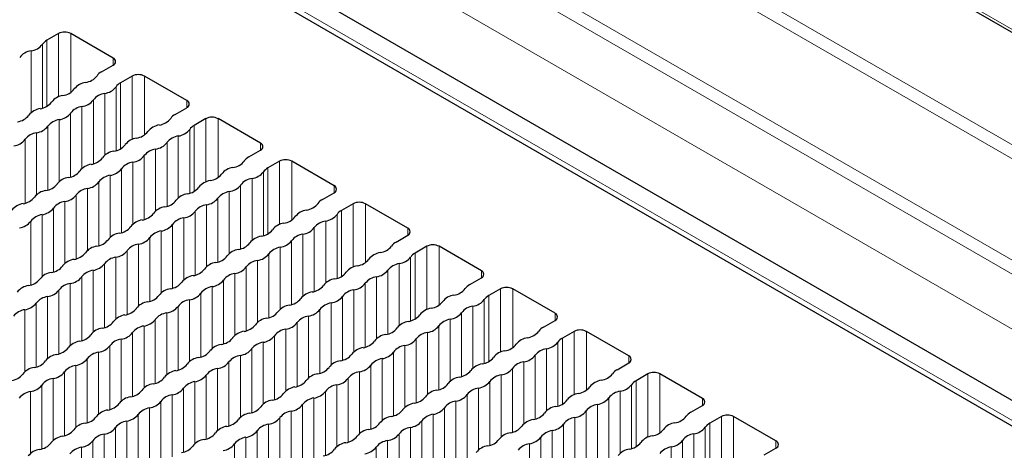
# Paper-space layout 'Blatt4' of a CAD drawing. Header units: millimetres. Extents: x 5 to 418, y 2 to 292.
# Tile 70 of 79: x 260 to 282, y 222 to 232. Entities that reach past the tile are written whole.
import ezdxf

# ---------------------------------------------------------------- set-up
doc = ezdxf.new("R2010")
doc.units = ezdxf.units.MM

psp = doc.layouts.new('Blatt4')

# ---------------------------------------------------------------- linework, layer by layer
at = {"color": 7, "linetype": 'Continuous', "lineweight": 18}
for p, q in [((260.289, 244.514), (288.082, 228.47)), ((294.691, 217.749), (253.679, 241.425)), ((262.586, 240.529), (288.447, 225.599)), ((288.447, 225.276), (262.447, 240.285)), ((253.396, 239.491), (294.974, 215.489)), ((260.428, 239.119), (288.22, 223.075)), ((288.082, 222.831), (260.289, 238.876)), ((260.658, 230.062), (260.658, 231.52)), ((260.941, 230.165), (260.941, 231.52)), ((260.287, 229.804), (260.287, 231.273)), ((260.389, 229.846), (260.389, 231.365)), ((260.025, 229.696), (260.025, 231.122)), ((261.916, 230.794), (261.916, 230.957)), ((262.355, 229.083), (262.355, 230.541)), ((262.638, 229.185), (262.638, 230.541)), ((261.984, 228.824), (261.984, 230.293)), ((262.086, 228.866), (262.086, 230.386)), ((261.722, 228.717), (261.722, 230.142)), ((261.199, 228.414), (261.199, 229.84)), ((261.461, 228.522), (261.461, 229.991)), ((263.613, 229.814), (263.613, 229.978)), ((260.938, 228.22), (260.938, 229.689)), ((260.414, 229.387), (260.414, 227.918)), ((260.676, 229.538), (260.676, 228.112)), ((263.783, 227.886), (263.783, 229.406)), ((264.052, 228.103), (264.052, 229.561)), ((264.335, 228.206), (264.335, 229.561)), ((260.153, 229.236), (260.153, 227.81)), ((263.419, 227.737), (263.419, 229.163)), ((263.681, 227.845), (263.681, 229.314)), ((259.891, 229.085), (259.891, 227.616)), ((263.158, 227.543), (263.158, 229.012)), ((265.31, 228.835), (265.31, 228.998)), ((262.635, 227.241), (262.635, 228.71)), ((262.896, 227.435), (262.896, 228.861)), ((262.373, 228.559), (262.373, 227.133)), ((265.749, 227.123), (265.749, 228.581)), ((266.032, 227.226), (266.032, 228.581)), ((261.85, 228.257), (261.85, 226.831)), ((262.111, 228.408), (262.111, 226.938)), ((265.378, 226.865), (265.378, 228.334)), ((265.48, 226.907), (265.48, 228.426)), ((261.588, 228.106), (261.588, 226.636)), ((264.855, 226.563), (264.855, 228.032)), ((265.117, 226.757), (265.117, 228.183)), ((267.007, 227.855), (267.007, 228.018)), ((261.065, 227.803), (261.065, 226.334)), ((261.326, 227.954), (261.326, 226.529)), ((264.593, 226.455), (264.593, 227.881)), ((260.803, 227.652), (260.803, 226.226)), ((264.07, 227.579), (264.07, 226.153)), ((264.332, 226.261), (264.332, 227.73)), ((267.446, 226.144), (267.446, 227.602)), ((267.729, 226.246), (267.729, 227.602)), ((260.28, 227.35), (260.28, 225.924)), ((260.542, 227.501), (260.542, 226.032)), ((263.808, 227.428), (263.808, 225.959)), ((267.075, 225.885), (267.075, 227.354)), ((267.177, 225.927), (267.177, 227.447)), ((260.018, 227.199), (260.018, 225.73)), ((263.285, 227.126), (263.285, 225.657)), ((263.547, 227.277), (263.547, 225.851)), ((266.814, 225.777), (266.814, 227.203)), ((263.024, 226.975), (263.024, 225.549)), ((266.29, 225.475), (266.29, 226.901)), ((266.552, 225.583), (266.552, 227.052)), ((268.704, 226.875), (268.704, 227.038)), ((262.5, 226.673), (262.5, 225.247)), ((262.762, 226.824), (262.762, 225.355)), ((266.029, 225.281), (266.029, 226.75)), ((262.239, 226.522), (262.239, 225.053)), ((265.505, 226.448), (265.505, 224.979)), ((265.767, 226.599), (265.767, 225.173)), ((268.874, 224.947), (268.874, 226.467)), ((269.143, 225.164), (269.143, 226.622)), ((269.426, 225.267), (269.426, 226.622)), ((261.715, 226.22), (261.715, 224.751)), ((261.977, 226.371), (261.977, 224.945)), ((265.244, 226.297), (265.244, 224.871)), ((268.511, 224.798), (268.511, 226.224)), ((268.772, 224.906), (268.772, 226.375)), ((261.454, 226.069), (261.454, 224.643)), ((264.721, 225.995), (264.721, 224.569)), ((264.982, 226.146), (264.982, 224.677)), ((268.249, 224.604), (268.249, 226.073)), ((270.401, 225.896), (270.401, 226.059)), ((260.93, 225.767), (260.93, 224.341)), ((261.192, 225.918), (261.192, 224.448)), ((264.459, 225.844), (264.459, 224.375)), ((267.726, 224.301), (267.726, 225.771)), ((267.987, 224.496), (267.987, 225.922)), ((260.669, 225.615), (260.669, 224.146)), ((263.936, 225.542), (263.936, 224.073)), ((264.197, 225.693), (264.197, 224.267)), ((267.464, 225.62), (267.464, 224.194)), ((270.84, 224.184), (270.84, 225.642)), ((271.123, 224.287), (271.123, 225.642)), ((260.146, 225.313), (260.146, 223.844)), ((260.407, 225.464), (260.407, 224.038)), ((263.674, 225.391), (263.674, 223.965)), ((266.941, 225.317), (266.941, 223.892)), ((267.203, 225.469), (267.203, 223.999)), ((270.469, 223.926), (270.469, 225.395)), ((270.571, 223.968), (270.571, 225.487)), ((259.884, 225.162), (259.884, 223.736)), ((263.151, 225.089), (263.151, 223.663)), ((263.412, 225.24), (263.412, 223.771)), ((266.679, 225.166), (266.679, 223.697)), ((269.946, 223.624), (269.946, 225.093)), ((270.208, 223.818), (270.208, 225.244)), ((272.099, 224.916), (272.099, 225.079)), ((262.889, 224.938), (262.889, 223.469)), ((266.156, 224.864), (266.156, 223.395)), ((266.418, 225.015), (266.418, 223.589)), ((269.684, 223.516), (269.684, 224.942)), ((262.366, 224.636), (262.366, 223.167)), ((262.628, 224.787), (262.628, 223.361)), ((265.894, 224.713), (265.894, 223.287)), ((269.161, 224.64), (269.161, 223.214)), ((269.423, 223.322), (269.423, 224.791)), ((272.537, 223.205), (272.537, 224.663)), ((272.82, 223.307), (272.82, 224.663)), ((262.104, 224.485), (262.104, 223.059)), ((265.371, 224.411), (265.371, 222.985)), ((265.633, 224.562), (265.633, 223.093)), ((268.9, 224.489), (268.9, 223.02)), ((272.166, 222.946), (272.166, 224.415)), ((272.268, 222.988), (272.268, 224.508)), ((261.581, 224.183), (261.581, 222.757)), ((261.843, 224.334), (261.843, 222.865)), ((265.109, 224.26), (265.109, 222.791)), ((268.376, 224.187), (268.376, 222.718)), ((268.638, 224.338), (268.638, 222.912)), ((271.905, 222.838), (271.905, 224.264)), ((261.319, 224.032), (261.319, 222.563)), ((264.586, 223.958), (264.586, 222.489)), ((264.848, 224.109), (264.848, 222.683)), ((268.115, 224.036), (268.115, 222.61)), ((271.382, 222.536), (271.382, 223.962)), ((271.643, 222.644), (271.643, 224.113)), ((273.796, 223.936), (273.796, 224.099)), ((260.796, 223.73), (260.796, 222.26)), ((261.058, 223.881), (261.058, 222.455)), ((264.325, 223.807), (264.325, 222.381)), ((267.591, 223.734), (267.591, 222.308)), ((267.853, 223.885), (267.853, 222.416)), ((271.12, 222.342), (271.12, 223.811)), ((260.534, 223.579), (260.534, 222.153)), ((263.801, 223.505), (263.801, 222.079)), ((264.063, 223.656), (264.063, 222.187)), ((267.33, 223.583), (267.33, 222.114)), ((270.597, 223.509), (270.597, 222.04)), ((270.858, 223.66), (270.858, 222.234)), ((273.965, 222.008), (273.965, 223.528)), ((274.234, 222.225), (274.234, 223.683)), ((274.517, 222.327), (274.517, 223.683)), ((260.011, 223.276), (260.011, 221.851)), ((260.273, 223.428), (260.273, 221.958)), ((263.54, 223.354), (263.54, 221.885)), ((266.807, 223.281), (266.807, 221.811)), ((267.068, 223.432), (267.068, 222.006)), ((270.335, 223.358), (270.335, 221.932)), ((273.602, 221.859), (273.602, 223.285)), ((273.863, 221.967), (273.863, 223.436)), ((263.016, 223.052), (263.016, 221.583)), ((263.278, 223.203), (263.278, 221.777)), ((266.545, 223.13), (266.545, 221.704)), ((269.812, 223.056), (269.812, 221.63)), ((270.073, 223.207), (270.073, 221.738)), ((273.34, 221.664), (273.34, 223.134)), ((275.493, 222.956), (275.493, 223.12)), ((262.755, 222.901), (262.755, 221.475)), ((266.022, 222.827), (266.022, 221.401)), ((266.283, 222.978), (266.283, 221.509)), ((269.55, 222.905), (269.55, 221.436)), ((272.817, 221.362), (272.817, 222.832)), ((273.079, 221.557), (273.079, 222.983)), ((262.232, 222.599), (262.232, 221.173)), ((262.493, 222.75), (262.493, 221.281)), ((265.76, 222.676), (265.76, 221.207)), ((269.027, 222.603), (269.027, 221.134)), ((269.288, 222.754), (269.288, 221.328)), ((272.555, 222.68), (272.555, 221.255)), ((275.931, 221.245), (275.931, 222.703)), ((276.214, 221.348), (276.214, 222.703)), ((261.97, 222.448), (261.97, 220.979)), ((265.237, 222.374), (265.237, 220.905)), ((265.498, 222.525), (265.498, 221.099)), ((268.765, 222.452), (268.765, 221.026)), ((272.032, 222.378), (272.032, 220.952)), ((272.294, 222.529), (272.294, 221.06)), ((275.561, 220.987), (275.561, 222.456)), ((275.662, 221.029), (275.662, 222.548)), ((261.447, 222.146), (261.447, 220.677)), ((261.708, 222.297), (261.708, 220.871)), ((264.975, 222.223), (264.975, 220.797)), ((268.242, 222.15), (268.242, 220.724)), ((268.504, 222.301), (268.504, 220.832)), ((271.77, 222.227), (271.77, 220.758)), ((275.037, 220.685), (275.037, 222.154)), ((275.299, 220.879), (275.299, 222.305)), ((277.19, 221.977), (277.19, 222.14)), ((261.185, 221.995), (261.185, 220.569)), ((264.713, 222.072), (264.713, 220.603)), ((267.98, 221.999), (267.98, 220.53)), ((271.509, 222.076), (271.509, 220.65)), ((274.776, 220.577), (274.776, 222.003))]:
    psp.add_line(p, q, dxfattribs=at)
at = {"color": 7, "linetype": 'Continuous', "lineweight": 25}
for p, q in [((260.33, 244.422), (288.123, 228.378)), ((253.462, 239.909), (294.474, 216.233)), ((253.479, 239.308), (295.057, 215.306)), ((260.658, 231.52), (260.389, 231.365)), ((261.916, 230.957), (260.941, 231.52)), ((261.647, 230.639), (261.916, 230.794)), ((262.355, 230.541), (262.086, 230.386)), ((263.613, 229.978), (262.638, 230.541)), ((263.345, 229.659), (263.613, 229.814)), ((264.052, 229.561), (263.783, 229.406)), ((265.31, 228.998), (264.335, 229.561)), ((265.042, 228.679), (265.31, 228.835)), ((265.749, 228.581), (265.48, 228.426)), ((267.007, 228.018), (266.032, 228.581)), ((266.739, 227.7), (267.007, 227.855)), ((267.446, 227.602), (267.177, 227.447)), ((268.704, 227.038), (267.729, 227.602)), ((268.436, 226.72), (268.704, 226.875)), ((269.143, 226.622), (268.874, 226.467)), ((270.401, 226.059), (269.426, 226.622)), ((270.133, 225.74), (270.401, 225.896)), ((270.84, 225.642), (270.571, 225.487)), ((272.099, 225.079), (271.123, 225.642)), ((271.83, 224.761), (272.099, 224.916)), ((272.537, 224.663), (272.268, 224.508)), ((273.796, 224.099), (272.82, 224.663)), ((273.527, 223.781), (273.796, 223.936)), ((274.234, 223.683), (273.965, 223.528)), ((275.493, 223.12), (274.517, 223.683)), ((275.224, 222.801), (275.493, 222.956)), ((275.931, 222.703), (275.662, 222.548)), ((277.19, 222.14), (276.214, 222.703)), ((276.921, 221.822), (277.19, 221.977))]:
    psp.add_line(p, q, dxfattribs=at)
for centre, radius, start, end in [((260.799, 231.248), 0.307, 62.6097, 117.3903), ((259.968, 231.524), 0.406, 278.1317, 321.8629), ((260.528, 231.109), 0.291, 118.4475, 145.7657), ((260.083, 230.721), 0.406, 98.1317, 141.8629), ((261.885, 230.876), 0.0873, 290.7834, 69.2166), ((261.226, 230.797), 0.406, 278.1317, 321.8629), ((261.786, 230.383), 0.291, 118.4475, 145.7657), ((262.496, 230.268), 0.307, 62.6097, 117.3903), ((261.341, 229.994), 0.406, 98.1317, 141.8629), ((261.665, 230.544), 0.406, 278.1317, 321.8629), ((262.225, 230.13), 0.291, 118.4475, 145.7657), ((260.818, 229.692), 0.406, 98.1317, 141.8629), ((260.703, 230.495), 0.406, 278.1317, 321.8629), ((261.78, 229.741), 0.406, 98.1317, 141.8629), ((260.18, 230.193), 0.406, 278.1317, 321.8629), ((261.257, 229.439), 0.406, 98.1317, 141.8629), ((261.142, 230.242), 0.406, 278.1317, 321.8629), ((263.582, 229.896), 0.0873, 290.7834, 69.2166), ((259.657, 229.891), 0.406, 278.1317, 321.8629), ((260.295, 229.39), 0.406, 98.1317, 141.8629), ((260.619, 229.94), 0.406, 278.1317, 321.8629), ((263.483, 229.403), 0.291, 118.4475, 145.7657), ((264.193, 229.288), 0.307, 62.6097, 117.3903), ((260.095, 229.638), 0.406, 278.1317, 321.8629), ((260.733, 229.137), 0.406, 98.1317, 141.8629), ((263.038, 229.014), 0.406, 98.1317, 141.8629), ((262.924, 229.817), 0.406, 278.1317, 321.8629), ((263.922, 229.15), 0.291, 118.4475, 145.7657), ((260.21, 228.835), 0.406, 98.1317, 141.8629), ((262.4, 229.515), 0.406, 278.1317, 321.8629), ((263.477, 228.761), 0.406, 98.1317, 141.8629), ((263.362, 229.564), 0.406, 278.1317, 321.8629), ((259.572, 229.336), 0.406, 278.1317, 321.8629), ((261.877, 229.213), 0.406, 278.1317, 321.8629), ((262.515, 228.712), 0.406, 98.1317, 141.8629), ((262.839, 229.262), 0.406, 278.1317, 321.8629), ((265.279, 228.916), 0.0873, 290.7834, 69.2166), ((261.992, 228.41), 0.406, 98.1317, 141.8629), ((262.316, 228.96), 0.406, 278.1317, 321.8629), ((262.954, 228.459), 0.406, 98.1317, 141.8629), ((261.469, 228.108), 0.406, 98.1317, 141.8629), ((261.354, 228.911), 0.406, 278.1317, 321.8629), ((262.43, 228.157), 0.406, 98.1317, 141.8629), ((264.621, 228.838), 0.406, 278.1317, 321.8629), ((265.18, 228.424), 0.291, 118.4475, 145.7657), ((265.89, 228.308), 0.307, 62.6097, 117.3903), ((260.831, 228.609), 0.406, 278.1317, 321.8629), ((261.907, 227.855), 0.406, 98.1317, 141.8629), ((261.792, 228.658), 0.406, 278.1317, 321.8629), ((264.097, 228.536), 0.406, 278.1317, 321.8629), ((264.735, 228.035), 0.406, 98.1317, 141.8629), ((265.059, 228.585), 0.406, 278.1317, 321.8629), ((265.619, 228.17), 0.291, 118.4475, 145.7657), ((260.307, 228.307), 0.406, 278.1317, 321.8629), ((260.945, 227.806), 0.406, 98.1317, 141.8629), ((261.269, 228.356), 0.406, 278.1317, 321.8629), ((264.212, 227.733), 0.406, 98.1317, 141.8629), ((264.536, 228.283), 0.406, 278.1317, 321.8629), ((265.174, 227.782), 0.406, 98.1317, 141.8629), ((266.976, 227.937), 0.0873, 290.7834, 69.2166), ((260.422, 227.504), 0.406, 98.1317, 141.8629), ((260.746, 228.054), 0.406, 278.1317, 321.8629), ((261.384, 227.553), 0.406, 98.1317, 141.8629), ((263.689, 227.431), 0.406, 98.1317, 141.8629), ((263.574, 228.234), 0.406, 278.1317, 321.8629), ((264.651, 227.48), 0.406, 98.1317, 141.8629), ((259.899, 227.202), 0.406, 98.1317, 141.8629), ((259.784, 228.005), 0.406, 278.1317, 321.8629), ((260.861, 227.251), 0.406, 98.1317, 141.8629), ((263.051, 227.932), 0.406, 278.1317, 321.8629), ((264.127, 227.177), 0.406, 98.1317, 141.8629), ((264.013, 227.98), 0.406, 278.1317, 321.8629), ((266.318, 227.858), 0.406, 278.1317, 321.8629), ((266.877, 227.444), 0.291, 118.4475, 145.7657), ((267.587, 227.329), 0.307, 62.6097, 117.3903), ((260.337, 226.949), 0.406, 98.1317, 141.8629), ((260.223, 227.752), 0.406, 278.1317, 321.8629), ((262.528, 227.629), 0.406, 278.1317, 321.8629), ((263.166, 227.129), 0.406, 98.1317, 141.8629), ((263.489, 227.678), 0.406, 278.1317, 321.8629), ((266.432, 227.055), 0.406, 98.1317, 141.8629), ((266.756, 227.605), 0.406, 278.1317, 321.8629), ((267.316, 227.191), 0.291, 118.4475, 145.7657), ((259.699, 227.45), 0.406, 278.1317, 321.8629), ((262.642, 226.826), 0.406, 98.1317, 141.8629), ((262.966, 227.376), 0.406, 278.1317, 321.8629), ((263.604, 226.875), 0.406, 98.1317, 141.8629), ((265.909, 226.753), 0.406, 98.1317, 141.8629), ((265.794, 227.556), 0.406, 278.1317, 321.8629), ((266.871, 226.802), 0.406, 98.1317, 141.8629), ((262.119, 226.524), 0.406, 98.1317, 141.8629), ((262.004, 227.327), 0.406, 278.1317, 321.8629), ((263.081, 226.573), 0.406, 98.1317, 141.8629), ((265.271, 227.254), 0.406, 278.1317, 321.8629), ((266.348, 226.5), 0.406, 98.1317, 141.8629), ((266.233, 227.303), 0.406, 278.1317, 321.8629), ((268.673, 226.957), 0.0873, 290.7834, 69.2166), ((261.481, 227.025), 0.406, 278.1317, 321.8629), ((262.558, 226.271), 0.406, 98.1317, 141.8629), ((262.443, 227.074), 0.406, 278.1317, 321.8629), ((264.748, 226.952), 0.406, 278.1317, 321.8629), ((265.386, 226.451), 0.406, 98.1317, 141.8629), ((265.71, 227.001), 0.406, 278.1317, 321.8629), ((268.574, 226.464), 0.291, 118.4475, 145.7657), ((269.284, 226.349), 0.307, 62.6097, 117.3903), ((260.958, 226.723), 0.406, 278.1317, 321.8629), ((261.596, 226.222), 0.406, 98.1317, 141.8629), ((261.92, 226.772), 0.406, 278.1317, 321.8629), ((264.863, 226.149), 0.406, 98.1317, 141.8629), ((265.186, 226.699), 0.406, 278.1317, 321.8629), ((265.824, 226.198), 0.406, 98.1317, 141.8629), ((268.129, 226.075), 0.406, 98.1317, 141.8629), ((268.015, 226.878), 0.406, 278.1317, 321.8629), ((269.013, 226.211), 0.291, 118.4475, 145.7657), ((261.073, 225.92), 0.406, 98.1317, 141.8629), ((261.396, 226.47), 0.406, 278.1317, 321.8629), ((262.034, 225.969), 0.406, 98.1317, 141.8629), ((264.339, 225.847), 0.406, 98.1317, 141.8629), ((264.225, 226.65), 0.406, 278.1317, 321.8629), ((265.301, 225.896), 0.406, 98.1317, 141.8629), ((267.491, 226.576), 0.406, 278.1317, 321.8629), ((268.568, 225.822), 0.406, 98.1317, 141.8629), ((268.453, 226.625), 0.406, 278.1317, 321.8629), ((260.549, 225.618), 0.406, 98.1317, 141.8629), ((260.435, 226.421), 0.406, 278.1317, 321.8629), ((261.511, 225.667), 0.406, 98.1317, 141.8629), ((263.701, 226.348), 0.406, 278.1317, 321.8629), ((264.778, 225.594), 0.406, 98.1317, 141.8629), ((264.663, 226.397), 0.406, 278.1317, 321.8629), ((266.968, 226.274), 0.406, 278.1317, 321.8629), ((267.606, 225.773), 0.406, 98.1317, 141.8629), ((267.93, 226.323), 0.406, 278.1317, 321.8629), ((270.37, 225.977), 0.0873, 290.7834, 69.2166), ((259.911, 226.119), 0.406, 278.1317, 321.8629), ((260.988, 225.365), 0.406, 98.1317, 141.8629), ((260.873, 226.168), 0.406, 278.1317, 321.8629), ((263.178, 226.046), 0.406, 278.1317, 321.8629), ((263.816, 225.545), 0.406, 98.1317, 141.8629), ((264.14, 226.095), 0.406, 278.1317, 321.8629), ((267.083, 225.471), 0.406, 98.1317, 141.8629), ((267.407, 226.021), 0.406, 278.1317, 321.8629), ((268.045, 225.52), 0.406, 98.1317, 141.8629), ((270.271, 225.484), 0.291, 118.4475, 145.7657), ((260.026, 225.316), 0.406, 98.1317, 141.8629), ((260.35, 225.866), 0.406, 278.1317, 321.8629), ((263.293, 225.243), 0.406, 98.1317, 141.8629), ((263.617, 225.792), 0.406, 278.1317, 321.8629), ((264.255, 225.292), 0.406, 98.1317, 141.8629), ((266.56, 225.169), 0.406, 98.1317, 141.8629), ((266.445, 225.972), 0.406, 278.1317, 321.8629), ((267.521, 225.218), 0.406, 98.1317, 141.8629), ((269.712, 225.899), 0.406, 278.1317, 321.8629), ((270.981, 225.369), 0.307, 62.6097, 117.3903), ((259.827, 225.564), 0.406, 278.1317, 321.8629), ((260.465, 225.063), 0.406, 98.1317, 141.8629), ((262.77, 224.941), 0.406, 98.1317, 141.8629), ((262.655, 225.744), 0.406, 278.1317, 321.8629), ((263.731, 224.989), 0.406, 98.1317, 141.8629), ((265.922, 225.67), 0.406, 278.1317, 321.8629), ((266.998, 224.916), 0.406, 98.1317, 141.8629), ((266.884, 225.719), 0.406, 278.1317, 321.8629), ((269.189, 225.597), 0.406, 278.1317, 321.8629), ((269.827, 225.096), 0.406, 98.1317, 141.8629), ((270.15, 225.646), 0.406, 278.1317, 321.8629), ((270.71, 225.231), 0.291, 118.4475, 145.7657), ((259.941, 224.761), 0.406, 98.1317, 141.8629), ((262.132, 225.442), 0.406, 278.1317, 321.8629), ((263.208, 224.687), 0.406, 98.1317, 141.8629), ((263.093, 225.49), 0.406, 278.1317, 321.8629), ((265.398, 225.368), 0.406, 278.1317, 321.8629), ((266.036, 224.867), 0.406, 98.1317, 141.8629), ((266.36, 225.417), 0.406, 278.1317, 321.8629), ((269.303, 224.794), 0.406, 98.1317, 141.8629), ((269.627, 225.343), 0.406, 278.1317, 321.8629), ((270.265, 224.843), 0.406, 98.1317, 141.8629), ((272.068, 224.997), 0.0873, 290.7834, 69.2166), ((261.608, 225.139), 0.406, 278.1317, 321.8629), ((262.246, 224.639), 0.406, 98.1317, 141.8629), ((262.57, 225.188), 0.406, 278.1317, 321.8629), ((265.513, 224.565), 0.406, 98.1317, 141.8629), ((265.837, 225.115), 0.406, 278.1317, 321.8629), ((266.475, 224.614), 0.406, 98.1317, 141.8629), ((268.78, 224.492), 0.406, 98.1317, 141.8629), ((268.665, 225.295), 0.406, 278.1317, 321.8629), ((269.742, 224.54), 0.406, 98.1317, 141.8629), ((261.723, 224.336), 0.406, 98.1317, 141.8629), ((262.047, 224.886), 0.406, 278.1317, 321.8629), ((262.685, 224.385), 0.406, 98.1317, 141.8629), ((264.99, 224.263), 0.406, 98.1317, 141.8629), ((264.875, 225.066), 0.406, 278.1317, 321.8629), ((265.952, 224.312), 0.406, 98.1317, 141.8629), ((268.142, 224.992), 0.406, 278.1317, 321.8629), ((269.219, 224.238), 0.406, 98.1317, 141.8629), ((269.104, 225.041), 0.406, 278.1317, 321.8629), ((271.409, 224.919), 0.406, 278.1317, 321.8629), ((271.968, 224.505), 0.291, 118.4475, 145.7657), ((272.678, 224.39), 0.307, 62.6097, 117.3903), ((261.2, 224.034), 0.406, 98.1317, 141.8629), ((261.085, 224.837), 0.406, 278.1317, 321.8629), ((262.162, 224.083), 0.406, 98.1317, 141.8629), ((264.352, 224.764), 0.406, 278.1317, 321.8629), ((265.428, 224.01), 0.406, 98.1317, 141.8629), ((265.314, 224.813), 0.406, 278.1317, 321.8629), ((267.619, 224.69), 0.406, 278.1317, 321.8629), ((268.257, 224.189), 0.406, 98.1317, 141.8629), ((268.581, 224.739), 0.406, 278.1317, 321.8629), ((271.524, 224.116), 0.406, 98.1317, 141.8629), ((271.847, 224.666), 0.406, 278.1317, 321.8629), ((272.407, 224.252), 0.291, 118.4475, 145.7657), ((260.562, 224.535), 0.406, 278.1317, 321.8629), ((261.638, 223.781), 0.406, 98.1317, 141.8629), ((261.524, 224.584), 0.406, 278.1317, 321.8629), ((263.829, 224.462), 0.406, 278.1317, 321.8629), ((264.467, 223.961), 0.406, 98.1317, 141.8629), ((264.79, 224.511), 0.406, 278.1317, 321.8629), ((267.733, 223.887), 0.406, 98.1317, 141.8629), ((268.057, 224.437), 0.406, 278.1317, 321.8629), ((268.695, 223.936), 0.406, 98.1317, 141.8629), ((271, 223.814), 0.406, 98.1317, 141.8629), ((270.886, 224.617), 0.406, 278.1317, 321.8629), ((271.962, 223.863), 0.406, 98.1317, 141.8629), ((260.039, 224.233), 0.406, 278.1317, 321.8629), ((260.677, 223.732), 0.406, 98.1317, 141.8629), ((261, 224.282), 0.406, 278.1317, 321.8629), ((263.943, 223.659), 0.406, 98.1317, 141.8629), ((264.267, 224.209), 0.406, 278.1317, 321.8629), ((264.905, 223.708), 0.406, 98.1317, 141.8629), ((267.21, 223.585), 0.406, 98.1317, 141.8629), ((267.095, 224.388), 0.406, 278.1317, 321.8629), ((268.172, 223.634), 0.406, 98.1317, 141.8629), ((270.362, 224.315), 0.406, 278.1317, 321.8629), ((271.439, 223.561), 0.406, 98.1317, 141.8629), ((271.324, 224.364), 0.406, 278.1317, 321.8629), ((273.765, 224.018), 0.0873, 290.7834, 69.2166), ((260.153, 223.43), 0.406, 98.1317, 141.8629), ((260.477, 223.98), 0.406, 278.1317, 321.8629), ((261.115, 223.479), 0.406, 98.1317, 141.8629), ((263.42, 223.357), 0.406, 98.1317, 141.8629), ((263.305, 224.16), 0.406, 278.1317, 321.8629), ((264.382, 223.406), 0.406, 98.1317, 141.8629), ((266.572, 224.086), 0.406, 278.1317, 321.8629), ((267.649, 223.332), 0.406, 98.1317, 141.8629), ((267.534, 224.135), 0.406, 278.1317, 321.8629), ((269.839, 224.013), 0.406, 278.1317, 321.8629), ((270.477, 223.512), 0.406, 98.1317, 141.8629), ((270.801, 224.062), 0.406, 278.1317, 321.8629), ((273.665, 223.525), 0.291, 118.4475, 145.7657), ((274.376, 223.41), 0.307, 62.6097, 117.3903), ((259.515, 223.931), 0.406, 278.1317, 321.8629), ((260.592, 223.177), 0.406, 98.1317, 141.8629), ((262.782, 223.858), 0.406, 278.1317, 321.8629), ((263.859, 223.104), 0.406, 98.1317, 141.8629), ((263.744, 223.907), 0.406, 278.1317, 321.8629), ((266.049, 223.784), 0.406, 278.1317, 321.8629), ((266.687, 223.283), 0.406, 98.1317, 141.8629), ((267.011, 223.833), 0.406, 278.1317, 321.8629), ((269.954, 223.21), 0.406, 98.1317, 141.8629), ((270.278, 223.76), 0.406, 278.1317, 321.8629), ((270.916, 223.259), 0.406, 98.1317, 141.8629), ((273.221, 223.136), 0.406, 98.1317, 141.8629), ((273.106, 223.939), 0.406, 278.1317, 321.8629), ((274.104, 223.272), 0.291, 118.4475, 145.7657), ((260.069, 222.875), 0.406, 98.1317, 141.8629), ((259.954, 223.678), 0.406, 278.1317, 321.8629), ((262.259, 223.556), 0.406, 278.1317, 321.8629), ((262.897, 223.055), 0.406, 98.1317, 141.8629), ((263.221, 223.604), 0.406, 278.1317, 321.8629), ((266.164, 222.981), 0.406, 98.1317, 141.8629), ((266.488, 223.531), 0.406, 278.1317, 321.8629), ((267.126, 223.03), 0.406, 98.1317, 141.8629), ((269.431, 222.908), 0.406, 98.1317, 141.8629), ((269.316, 223.711), 0.406, 278.1317, 321.8629), ((270.392, 222.957), 0.406, 98.1317, 141.8629), ((272.583, 223.637), 0.406, 278.1317, 321.8629), ((273.659, 222.883), 0.406, 98.1317, 141.8629), ((273.544, 223.686), 0.406, 278.1317, 321.8629), ((262.374, 222.753), 0.406, 98.1317, 141.8629), ((262.697, 223.302), 0.406, 278.1317, 321.8629), ((263.335, 222.801), 0.406, 98.1317, 141.8629), ((265.64, 222.679), 0.406, 98.1317, 141.8629), ((265.526, 223.482), 0.406, 278.1317, 321.8629), ((266.602, 222.728), 0.406, 98.1317, 141.8629), ((268.793, 223.409), 0.406, 278.1317, 321.8629), ((269.869, 222.655), 0.406, 98.1317, 141.8629), ((269.754, 223.458), 0.406, 278.1317, 321.8629), ((272.059, 223.335), 0.406, 278.1317, 321.8629), ((272.697, 222.834), 0.406, 98.1317, 141.8629), ((273.021, 223.384), 0.406, 278.1317, 321.8629), ((275.462, 223.038), 0.0873, 290.7834, 69.2166), ((261.85, 222.451), 0.406, 98.1317, 141.8629), ((261.736, 223.254), 0.406, 278.1317, 321.8629), ((262.812, 222.499), 0.406, 98.1317, 141.8629), ((265.002, 223.18), 0.406, 278.1317, 321.8629), ((266.079, 222.426), 0.406, 98.1317, 141.8629), ((265.964, 223.229), 0.406, 278.1317, 321.8629), ((268.269, 223.107), 0.406, 278.1317, 321.8629), ((268.907, 222.606), 0.406, 98.1317, 141.8629), ((269.231, 223.155), 0.406, 278.1317, 321.8629), ((272.174, 222.532), 0.406, 98.1317, 141.8629), ((272.498, 223.082), 0.406, 278.1317, 321.8629), ((273.136, 222.581), 0.406, 98.1317, 141.8629), ((275.363, 222.545), 0.291, 118.4475, 145.7657), ((261.212, 222.951), 0.406, 278.1317, 321.8629), ((262.289, 222.197), 0.406, 98.1317, 141.8629), ((262.174, 223), 0.406, 278.1317, 321.8629), ((264.479, 222.878), 0.406, 278.1317, 321.8629), ((265.117, 222.377), 0.406, 98.1317, 141.8629), ((265.441, 222.927), 0.406, 278.1317, 321.8629), ((268.384, 222.304), 0.406, 98.1317, 141.8629), ((268.708, 222.853), 0.406, 278.1317, 321.8629), ((269.346, 222.352), 0.406, 98.1317, 141.8629), ((271.651, 222.23), 0.406, 98.1317, 141.8629), ((271.536, 223.033), 0.406, 278.1317, 321.8629), ((272.613, 222.279), 0.406, 98.1317, 141.8629), ((274.803, 222.96), 0.406, 278.1317, 321.8629), ((276.073, 222.43), 0.307, 62.6097, 117.3903), ((260.689, 222.649), 0.406, 278.1317, 321.8629), ((261.327, 222.148), 0.406, 98.1317, 141.8629), ((261.651, 222.698), 0.406, 278.1317, 321.8629), ((264.594, 222.075), 0.406, 98.1317, 141.8629), ((264.918, 222.625), 0.406, 278.1317, 321.8629), ((265.556, 222.124), 0.406, 98.1317, 141.8629), ((267.861, 222.002), 0.406, 98.1317, 141.8629), ((267.746, 222.805), 0.406, 278.1317, 321.8629), ((268.823, 222.05), 0.406, 98.1317, 141.8629), ((271.013, 222.731), 0.406, 278.1317, 321.8629), ((272.089, 221.977), 0.406, 98.1317, 141.8629), ((271.975, 222.78), 0.406, 278.1317, 321.8629), ((274.28, 222.658), 0.406, 278.1317, 321.8629), ((274.918, 222.157), 0.406, 98.1317, 141.8629), ((275.242, 222.706), 0.406, 278.1317, 321.8629), ((275.801, 222.292), 0.291, 118.4475, 145.7657), ((260.804, 221.846), 0.406, 98.1317, 141.8629), ((261.128, 222.396), 0.406, 278.1317, 321.8629), ((261.766, 221.895), 0.406, 98.1317, 141.8629), ((264.071, 221.773), 0.406, 98.1317, 141.8629), ((263.956, 222.576), 0.406, 278.1317, 321.8629), ((265.032, 221.822), 0.406, 98.1317, 141.8629), ((267.223, 222.502), 0.406, 278.1317, 321.8629), ((268.299, 221.748), 0.406, 98.1317, 141.8629), ((268.185, 222.551), 0.406, 278.1317, 321.8629), ((270.49, 222.429), 0.406, 278.1317, 321.8629), ((271.128, 221.928), 0.406, 98.1317, 141.8629), ((271.451, 222.478), 0.406, 278.1317, 321.8629), ((274.394, 221.855), 0.406, 98.1317, 141.8629), ((274.718, 222.404), 0.406, 278.1317, 321.8629), ((275.356, 221.903), 0.406, 98.1317, 141.8629), ((277.159, 222.058), 0.0873, 290.7834, 69.2166), ((260.281, 221.544), 0.406, 98.1317, 141.8629), ((260.166, 222.347), 0.406, 278.1317, 321.8629), ((261.242, 221.593), 0.406, 98.1317, 141.8629), ((263.433, 222.274), 0.406, 278.1317, 321.8629), ((264.394, 222.323), 0.406, 278.1317, 321.8629), ((266.699, 222.2), 0.406, 278.1317, 321.8629), ((267.337, 221.699), 0.406, 98.1317, 141.8629), ((267.661, 222.249), 0.406, 278.1317, 321.8629), ((270.604, 221.626), 0.406, 98.1317, 141.8629), ((271.566, 221.675), 0.406, 98.1317, 141.8629), ((273.871, 221.552), 0.406, 98.1317, 141.8629), ((273.756, 222.355), 0.406, 278.1317, 321.8629), ((274.833, 221.601), 0.406, 98.1317, 141.8629)]:
    psp.add_arc(centre, radius, start, end, dxfattribs=at)

doc.saveas('drawing.dxf')
